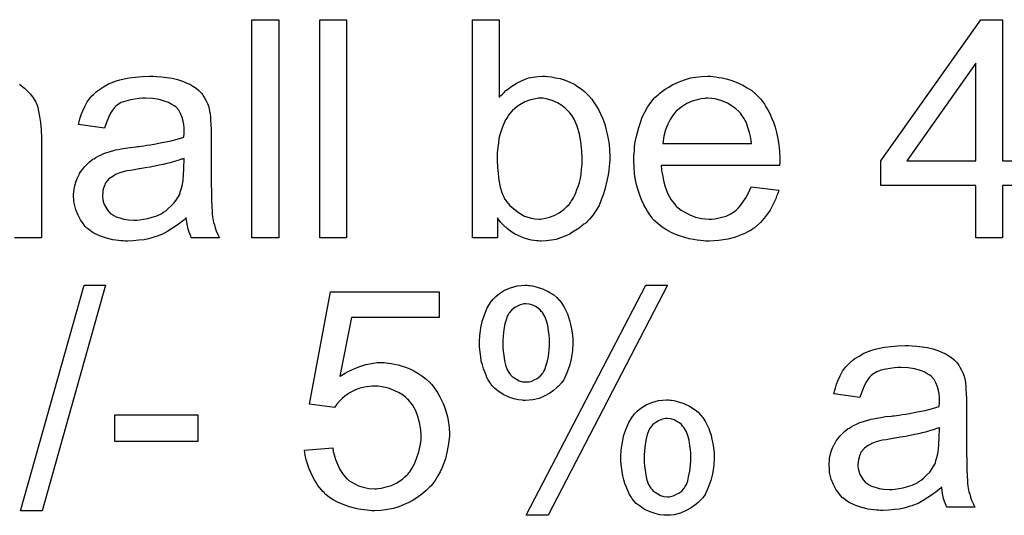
# Model space of a CAD drawing. Extents: x -1.3 to 9.2, y -4.6 to 3.5.
# Tile 120 of 215: x 6.232 to 6.593, y -0.906 to -0.724. Entities that reach past the tile are written whole.
import ezdxf

# ---------------------------------------------------------------- set-up
doc = ezdxf.new("R2010")
doc.units = 0
doc.layers.add('acc-ni-360-23-a_document', color=1, linetype='CONTINUOUS')

msp = doc.modelspace()

# ---------------------------------------------------------------- linework, layer by layer
at = {"layer": 'acc-ni-360-23-a_document', "color": 1}
for points in [[(6.327331, -0.803756), (6.317496, -0.803756), (6.317496, -0.723691), (6.327331, -0.723691), (6.327331, -0.803756)], [(6.352206, -0.803756), (6.342372, -0.803756), (6.342372, -0.723691), (6.352206, -0.723691), (6.352206, -0.803756)], [(6.408205, -0.752269), (6.408321, -0.752153), (6.408436, -0.751922), (6.408783, -0.751575), (6.409362, -0.750996), (6.40994, -0.750418), (6.410635, -0.749724), (6.41156, -0.749029), (6.412486, -0.748335), (6.4148, -0.746831), (6.417461, -0.745674), (6.418965, -0.745096), (6.420585, -0.744749), (6.42232, -0.744517), (6.424056, -0.744402), (6.424981, -0.744402), (6.426023, -0.744517), (6.427295, -0.744633), (6.4288, -0.74498), (6.430535, -0.745327), (6.432386, -0.745906), (6.434122, -0.7466), (6.434353, -0.746716), (6.434932, -0.746947), (6.435857, -0.747525), (6.436899, -0.74822), (6.438171, -0.749029), (6.439444, -0.750071), (6.440832, -0.751343), (6.441989, -0.752732), (6.442105, -0.752848), (6.442452, -0.753426), (6.443031, -0.754236), (6.443725, -0.755277), (6.444535, -0.756666), (6.445345, -0.758285), (6.446154, -0.760137), (6.446849, -0.762104), (6.446849, -0.762219), (6.446964, -0.762335), (6.44708, -0.762682), (6.447196, -0.763029), (6.447427, -0.764186), (6.447774, -0.76569), (6.448121, -0.767426), (6.448468, -0.769393), (6.448584, -0.771591), (6.4487, -0.773905), (6.4487, -0.774021), (6.4487, -0.774599), (6.4487, -0.775293), (6.448584, -0.776335), (6.448468, -0.777607), (6.448353, -0.778996), (6.448121, -0.780616), (6.447774, -0.782351), (6.446849, -0.786053), (6.44627, -0.78802), (6.445576, -0.789872), (6.444766, -0.791838), (6.443725, -0.793574), (6.442568, -0.795309), (6.441295, -0.796929), (6.441179, -0.797045), (6.440948, -0.797276), (6.440601, -0.797624), (6.440022, -0.798202), (6.439212, -0.79878), (6.438403, -0.799475), (6.437477, -0.800169), (6.43632, -0.800979), (6.435047, -0.801673), (6.433775, -0.802483), (6.430651, -0.803756), (6.429031, -0.804334), (6.427295, -0.804681), (6.425444, -0.804913), (6.423593, -0.805028), (6.42313, -0.805028), (6.422552, -0.804913), (6.421858, -0.804913), (6.421048, -0.804797), (6.420006, -0.804566), (6.417692, -0.803987), (6.41642, -0.803524), (6.415147, -0.802946), (6.413758, -0.802251), (6.412486, -0.801442), (6.411097, -0.8004), (6.409825, -0.799243), (6.408668, -0.797971), (6.407511, -0.796466), (6.407511, -0.803756), (6.39837, -0.803756), (6.39837, -0.723691), (6.408205, -0.723691), (6.408205, -0.752269)], [(6.592746, -0.775525), (6.603622, -0.775525), (6.603622, -0.784549), (6.592746, -0.784549), (6.592746, -0.803756), (6.582912, -0.803756), (6.582912, -0.784549), (6.548086, -0.784549), (6.548086, -0.775525), (6.584763, -0.723691), (6.592746, -0.723691), (6.592746, -0.775525)], [(6.582912, -0.739658), (6.557689, -0.775525), (6.582912, -0.775525), (6.582912, -0.739658)], [(6.282555, -0.744517), (6.28429, -0.744633), (6.286257, -0.744864), (6.288224, -0.745212), (6.290191, -0.745674), (6.292042, -0.746253), (6.292274, -0.746369), (6.292852, -0.7466), (6.293662, -0.746947), (6.294703, -0.74741), (6.29586, -0.748104), (6.297017, -0.748798), (6.298059, -0.749724), (6.298984, -0.750649), (6.2991, -0.750765), (6.299331, -0.751112), (6.299678, -0.751691), (6.300141, -0.752385), (6.30072, -0.753426), (6.301182, -0.754467), (6.301645, -0.75574), (6.301992, -0.757244), (6.301992, -0.75736), (6.302108, -0.757707), (6.302224, -0.758401), (6.302339, -0.759327), (6.302339, -0.7606), (6.302455, -0.762104), (6.302571, -0.764071), (6.302571, -0.766269), (6.302571, -0.779459), (6.302571, -0.779574), (6.302571, -0.780037), (6.302571, -0.780731), (6.302571, -0.781657), (6.302571, -0.782698), (6.302571, -0.783971), (6.302686, -0.786748), (6.302686, -0.78964), (6.302802, -0.792533), (6.302918, -0.793806), (6.302918, -0.794962), (6.303034, -0.796004), (6.303149, -0.796814), (6.303149, -0.796929), (6.303265, -0.797392), (6.303381, -0.798086), (6.303728, -0.799012), (6.303959, -0.800053), (6.304422, -0.80121), (6.305001, -0.802483), (6.305579, -0.803756), (6.295282, -0.803756), (6.295166, -0.80364), (6.29505, -0.803177), (6.294819, -0.802599), (6.294472, -0.801673), (6.294125, -0.800632), (6.293893, -0.799359), (6.293662, -0.797971), (6.293431, -0.796467), (6.293315, -0.796467), (6.293199, -0.796698), (6.292505, -0.797277), (6.291464, -0.798086), (6.290075, -0.799128), (6.28834, -0.800169), (6.286604, -0.801326), (6.284753, -0.802367), (6.282786, -0.803177), (6.282555, -0.803293), (6.28186, -0.803409), (6.280819, -0.803756), (6.279547, -0.804103), (6.277927, -0.80445), (6.276075, -0.804681), (6.273993, -0.804913), (6.27191, -0.805028), (6.270985, -0.805028), (6.270291, -0.804913), (6.269481, -0.804913), (6.268555, -0.804797), (6.266472, -0.80445), (6.264158, -0.803871), (6.261613, -0.803062), (6.259299, -0.801904), (6.257216, -0.8004), (6.256985, -0.800169), (6.256407, -0.799591), (6.255597, -0.798549), (6.254671, -0.797161), (6.253745, -0.795425), (6.252935, -0.793458), (6.252357, -0.791029), (6.252241, -0.789872), (6.252126, -0.788483), (6.252126, -0.788252), (6.252126, -0.787789), (6.252241, -0.786979), (6.252357, -0.785938), (6.252588, -0.784665), (6.252935, -0.783393), (6.253398, -0.782004), (6.253977, -0.780731), (6.254092, -0.780616), (6.254324, -0.780153), (6.254787, -0.779459), (6.255365, -0.778649), (6.256059, -0.777723), (6.256985, -0.776798), (6.257911, -0.775872), (6.259068, -0.775062), (6.259183, -0.774946), (6.259646, -0.774715), (6.260225, -0.774252), (6.26115, -0.773789), (6.262191, -0.773327), (6.263464, -0.772748), (6.264737, -0.772285), (6.266241, -0.771822), (6.266357, -0.771822), (6.266819, -0.771707), (6.267514, -0.771475), (6.268439, -0.77136), (6.269596, -0.771128), (6.2711, -0.770897), (6.272836, -0.77055), (6.274918, -0.770318), (6.275034, -0.770318), (6.275497, -0.770203), (6.276075, -0.770203), (6.276885, -0.770087), (6.277811, -0.769971), (6.278968, -0.76974), (6.280241, -0.769624), (6.281629, -0.769393), (6.284406, -0.768814), (6.287414, -0.768236), (6.290075, -0.767542), (6.291348, -0.767194), (6.292505, -0.766847), (6.292505, -0.766732), (6.292505, -0.7665), (6.292621, -0.765806), (6.292621, -0.764996), (6.292621, -0.764533), (6.292621, -0.764302), (6.292621, -0.764186), (6.292621, -0.764071), (6.292621, -0.763376), (6.292505, -0.762219), (6.292274, -0.760947), (6.291926, -0.759558), (6.291348, -0.75817), (6.290654, -0.756897), (6.289728, -0.755856), (6.289612, -0.75574), (6.289034, -0.755277), (6.288108, -0.754815), (6.286951, -0.75412), (6.285332, -0.753542), (6.28348, -0.752963), (6.281166, -0.752616), (6.278505, -0.752501), (6.277348, -0.752501), (6.276191, -0.752616), (6.274571, -0.752848), (6.272952, -0.753079), (6.271216, -0.753542), (6.269596, -0.75412), (6.268208, -0.75493), (6.268092, -0.755046), (6.267629, -0.755393), (6.267051, -0.755972), (6.266357, -0.756897), (6.265663, -0.758054), (6.264853, -0.759558), (6.264158, -0.761409), (6.263464, -0.763492), (6.253861, -0.762219), (6.253861, -0.762104), (6.253977, -0.761988), (6.253977, -0.761641), (6.254092, -0.761178), (6.25444, -0.760137), (6.254902, -0.758633), (6.255481, -0.757129), (6.256175, -0.755509), (6.257101, -0.753889), (6.258142, -0.752385), (6.258258, -0.752269), (6.258721, -0.751806), (6.259415, -0.751112), (6.26034, -0.750187), (6.261613, -0.749261), (6.263117, -0.748335), (6.264853, -0.747294), (6.266819, -0.746484), (6.266935, -0.746484), (6.267051, -0.746369), (6.267398, -0.746253), (6.267861, -0.746137), (6.269018, -0.74579), (6.270638, -0.745443), (6.272489, -0.745096), (6.274803, -0.744749), (6.277233, -0.744517), (6.280009, -0.744402), (6.281282, -0.744402), (6.282555, -0.744517)], [(6.486534, -0.744517), (6.487459, -0.744633), (6.488616, -0.744864), (6.489889, -0.745096), (6.491393, -0.745443), (6.492782, -0.74579), (6.494401, -0.746368), (6.495905, -0.746947), (6.497525, -0.747757), (6.499145, -0.748682), (6.500765, -0.749724), (6.502269, -0.750996), (6.503657, -0.752385), (6.503773, -0.7525), (6.504005, -0.752732), (6.504352, -0.753195), (6.504814, -0.753889), (6.505393, -0.754699), (6.505971, -0.755624), (6.506666, -0.756781), (6.50736, -0.75817), (6.508054, -0.759674), (6.508748, -0.761294), (6.509327, -0.763145), (6.509905, -0.765112), (6.510368, -0.76731), (6.510715, -0.769624), (6.510947, -0.772054), (6.511062, -0.774715), (6.511062, -0.774831), (6.511062, -0.775293), (6.511062, -0.776103), (6.510947, -0.77726), (6.467559, -0.77726), (6.467559, -0.777376), (6.467559, -0.777723), (6.467675, -0.778186), (6.467675, -0.77888), (6.46779, -0.77969), (6.468022, -0.780616), (6.468369, -0.782698), (6.469063, -0.785012), (6.469989, -0.787558), (6.471261, -0.789872), (6.472881, -0.791954), (6.472997, -0.791954), (6.473113, -0.792186), (6.473807, -0.792764), (6.474848, -0.793574), (6.476236, -0.794384), (6.478088, -0.795309), (6.48017, -0.796119), (6.482484, -0.796698), (6.483757, -0.796814), (6.485145, -0.796929), (6.486071, -0.796929), (6.487112, -0.796814), (6.488385, -0.796582), (6.489773, -0.796235), (6.491393, -0.795772), (6.492897, -0.795078), (6.494401, -0.794153), (6.494517, -0.794037), (6.495096, -0.793574), (6.49579, -0.79288), (6.4966, -0.791954), (6.497525, -0.790682), (6.498567, -0.789062), (6.499608, -0.787211), (6.500533, -0.785012), (6.510715, -0.786285), (6.510715, -0.786401), (6.510599, -0.786632), (6.510484, -0.787095), (6.510252, -0.787789), (6.509905, -0.788483), (6.509558, -0.789409), (6.508632, -0.791376), (6.507475, -0.793574), (6.505856, -0.795888), (6.504005, -0.798086), (6.50169, -0.800169), (6.501575, -0.800169), (6.501343, -0.8004), (6.500996, -0.800632), (6.500533, -0.800979), (6.499839, -0.801326), (6.499145, -0.801673), (6.49822, -0.802136), (6.497178, -0.802599), (6.496021, -0.803061), (6.494864, -0.803524), (6.491972, -0.804218), (6.488732, -0.804797), (6.485145, -0.805028), (6.483873, -0.805028), (6.483063, -0.804913), (6.482021, -0.804797), (6.480749, -0.804566), (6.47936, -0.804334), (6.477856, -0.804103), (6.474617, -0.803177), (6.472881, -0.802483), (6.471261, -0.801789), (6.469526, -0.800863), (6.467906, -0.799822), (6.466402, -0.798665), (6.464898, -0.797276), (6.464782, -0.797161), (6.464551, -0.796929), (6.464204, -0.796466), (6.463741, -0.795772), (6.463162, -0.794962), (6.462584, -0.794037), (6.46189, -0.79288), (6.461195, -0.791607), (6.460501, -0.790103), (6.459807, -0.788483), (6.459229, -0.786632), (6.45865, -0.784665), (6.458187, -0.782582), (6.45784, -0.780269), (6.457609, -0.777839), (6.457493, -0.775293), (6.457493, -0.775178), (6.457493, -0.774599), (6.457493, -0.773905), (6.457609, -0.772864), (6.457725, -0.771591), (6.45784, -0.770203), (6.458072, -0.768583), (6.458419, -0.766963), (6.459344, -0.763261), (6.459923, -0.761409), (6.460617, -0.759442), (6.461543, -0.757591), (6.462584, -0.755856), (6.463741, -0.75412), (6.465014, -0.7525), (6.465129, -0.752385), (6.465361, -0.752153), (6.465824, -0.751806), (6.466402, -0.751228), (6.467096, -0.750649), (6.468022, -0.749955), (6.469063, -0.749145), (6.470336, -0.748451), (6.471609, -0.747641), (6.473113, -0.746947), (6.474732, -0.746253), (6.476468, -0.745674), (6.478319, -0.745096), (6.480286, -0.744749), (6.482369, -0.744517), (6.484567, -0.744402), (6.485724, -0.744402), (6.486534, -0.744517)], [(6.232225, -0.74741), (6.233035, -0.747988), (6.234076, -0.748798), (6.235118, -0.74984), (6.236275, -0.750996), (6.237316, -0.752385), (6.238242, -0.754005), (6.238357, -0.754236), (6.238589, -0.754815), (6.238936, -0.755856), (6.239283, -0.75736), (6.23963, -0.759211), (6.239977, -0.761409), (6.240208, -0.764071), (6.240324, -0.767079), (6.240324, -0.803756), (6.23049, -0.803756)], [(6.424287, -0.7525), (6.422552, -0.7525), (6.422089, -0.752616), (6.420816, -0.752848), (6.419312, -0.753195), (6.417577, -0.753889), (6.415725, -0.75493), (6.4148, -0.755509), (6.413874, -0.756319), (6.412949, -0.757129), (6.412023, -0.75817), (6.412023, -0.758285), (6.411792, -0.758401), (6.41156, -0.758748), (6.411329, -0.759211), (6.410982, -0.75979), (6.410519, -0.760484), (6.410172, -0.761294), (6.409709, -0.762219), (6.409246, -0.763376), (6.408899, -0.764533), (6.408436, -0.765922), (6.408089, -0.76731), (6.407858, -0.76893), (6.407626, -0.770665), (6.407395, -0.772401), (6.407395, -0.774368), (6.407395, -0.774484), (6.407395, -0.774831), (6.407395, -0.775409), (6.407395, -0.776103), (6.407511, -0.776913), (6.407511, -0.777955), (6.407742, -0.780153), (6.408089, -0.782582), (6.408552, -0.785128), (6.409246, -0.787442), (6.409709, -0.788483), (6.410172, -0.789409), (6.410172, -0.789524), (6.410403, -0.789756), (6.410635, -0.790103), (6.410982, -0.790566), (6.412023, -0.791838), (6.413527, -0.793111), (6.415263, -0.7945), (6.417461, -0.795772), (6.418618, -0.796235), (6.420006, -0.796582), (6.421279, -0.796814), (6.422783, -0.796929), (6.423362, -0.796929), (6.423824, -0.796814), (6.425097, -0.796582), (6.426601, -0.796235), (6.428337, -0.795541), (6.430188, -0.794615), (6.432039, -0.793227), (6.432965, -0.792301), (6.43389, -0.791376), (6.43389, -0.79126), (6.434122, -0.791144), (6.434353, -0.790797), (6.434584, -0.790334), (6.435047, -0.789756), (6.435394, -0.789062), (6.435857, -0.788136), (6.43632, -0.787211), (6.436667, -0.786053), (6.43713, -0.784896), (6.437593, -0.783508), (6.43794, -0.782004), (6.438171, -0.780384), (6.438403, -0.778649), (6.438634, -0.776682), (6.438634, -0.774715), (6.438634, -0.774599), (6.438634, -0.774252), (6.438634, -0.773674), (6.438518, -0.772864), (6.438518, -0.771938), (6.438403, -0.770781), (6.438056, -0.768351), (6.437593, -0.76569), (6.436783, -0.762798), (6.435626, -0.760252), (6.434932, -0.75898), (6.434122, -0.757938), (6.434122, -0.757823), (6.43389, -0.757707), (6.433312, -0.757129), (6.432386, -0.756203), (6.431114, -0.755162), (6.429494, -0.754236), (6.427642, -0.75331), (6.425444, -0.752732), (6.424287, -0.7525)], [(6.484683, -0.7525), (6.483988, -0.7525), (6.483526, -0.752616), (6.482253, -0.752732), (6.480749, -0.753079), (6.478898, -0.753658), (6.476931, -0.754467), (6.475079, -0.755624), (6.473228, -0.757129), (6.472997, -0.75736), (6.472534, -0.757938), (6.471724, -0.75898), (6.470914, -0.760368), (6.469989, -0.761988), (6.469179, -0.764071), (6.468485, -0.7665), (6.468137, -0.769161), (6.500649, -0.769161), (6.500649, -0.769046), (6.500649, -0.768814), (6.500533, -0.768467), (6.500533, -0.768004), (6.500302, -0.766616), (6.499955, -0.765112), (6.499377, -0.763261), (6.498798, -0.761525), (6.497872, -0.75979), (6.496831, -0.758285), (6.496831, -0.75817), (6.4966, -0.758054), (6.496021, -0.75736), (6.49498, -0.756434), (6.493592, -0.755393), (6.491856, -0.754352), (6.489773, -0.753426), (6.487344, -0.752732), (6.486071, -0.752616), (6.484683, -0.7525)], [(6.292621, -0.774599), (6.292505, -0.774599), (6.292389, -0.774715), (6.292042, -0.774831), (6.291579, -0.774946), (6.291001, -0.775178), (6.290307, -0.775409), (6.289497, -0.775641), (6.288571, -0.775872), (6.28753, -0.776219), (6.286257, -0.776451), (6.284984, -0.776798), (6.28348, -0.777145), (6.28186, -0.777492), (6.280241, -0.777839), (6.27839, -0.77807), (6.276423, -0.778417), (6.276191, -0.778417), (6.275497, -0.778533), (6.27434, -0.778764), (6.273067, -0.778996), (6.271679, -0.779227), (6.270291, -0.779574), (6.269018, -0.779922), (6.267861, -0.780384), (6.267745, -0.780384), (6.267398, -0.780616), (6.266935, -0.780847), (6.266472, -0.781194), (6.265084, -0.78212), (6.263927, -0.783508), (6.263927, -0.783624), (6.263696, -0.783855), (6.26358, -0.784318), (6.263349, -0.784897), (6.263117, -0.785591), (6.262886, -0.786285), (6.26277, -0.787211), (6.262654, -0.788136), (6.262654, -0.788252), (6.262654, -0.78883), (6.26277, -0.789525), (6.263001, -0.79045), (6.263349, -0.791491), (6.263927, -0.792533), (6.264621, -0.79369), (6.265547, -0.794731), (6.265663, -0.794847), (6.266125, -0.795078), (6.266819, -0.795541), (6.267745, -0.796004), (6.269018, -0.796467), (6.270522, -0.796929), (6.272257, -0.797161), (6.27434, -0.797277), (6.275266, -0.797277), (6.276423, -0.797161), (6.277695, -0.796929), (6.279315, -0.796698), (6.280935, -0.796235), (6.28267, -0.795657), (6.284406, -0.794847), (6.284637, -0.794731), (6.2851, -0.794384), (6.28591, -0.793806), (6.286836, -0.792996), (6.287877, -0.79207), (6.289034, -0.790913), (6.289959, -0.789525), (6.290885, -0.78802), (6.291001, -0.787905), (6.291117, -0.787442), (6.291348, -0.786632), (6.291695, -0.785591), (6.292042, -0.784202), (6.292274, -0.782583), (6.292389, -0.780616), (6.292505, -0.778302), (6.292621, -0.774599)], [(6.240556, -0.903998), (6.232688, -0.903998), (6.255944, -0.821157), (6.263811, -0.821157), (6.240556, -0.903998)], [(6.418965, -0.821273), (6.419543, -0.821273), (6.420353, -0.821388), (6.422089, -0.821851), (6.424056, -0.82243), (6.426138, -0.823471), (6.428221, -0.824744), (6.429262, -0.825669), (6.430188, -0.826595), (6.430304, -0.826711), (6.430419, -0.826826), (6.430651, -0.827173), (6.430998, -0.827636), (6.431345, -0.828215), (6.431808, -0.828909), (6.43227, -0.829719), (6.432733, -0.830644), (6.433196, -0.831686), (6.433543, -0.832843), (6.434006, -0.834115), (6.434353, -0.835619), (6.4347, -0.837124), (6.434932, -0.838743), (6.435163, -0.840595), (6.435163, -0.842446), (6.435163, -0.842561), (6.435163, -0.842909), (6.435163, -0.843371), (6.435047, -0.844066), (6.435047, -0.844991), (6.434932, -0.845917), (6.434584, -0.848231), (6.43389, -0.850776), (6.432965, -0.853322), (6.431808, -0.855867), (6.430998, -0.857024), (6.430072, -0.858065), (6.429841, -0.858297), (6.429147, -0.858875), (6.428105, -0.859801), (6.426717, -0.860726), (6.424866, -0.861768), (6.422783, -0.862693), (6.420469, -0.863272), (6.419196, -0.863387), (6.417808, -0.863503), (6.417114, -0.863503), (6.416651, -0.863387), (6.415263, -0.863272), (6.413527, -0.862809), (6.411676, -0.86223), (6.409593, -0.861305), (6.407626, -0.859916), (6.406585, -0.859106), (6.405659, -0.858181), (6.405659, -0.858065), (6.405428, -0.857949), (6.405197, -0.857602), (6.404965, -0.85714), (6.404618, -0.856561), (6.404155, -0.855867), (6.403693, -0.855057), (6.403346, -0.854131), (6.402883, -0.852974), (6.40242, -0.851817), (6.402073, -0.850429), (6.40161, -0.849041), (6.401379, -0.847421), (6.401147, -0.845685), (6.400916, -0.843834), (6.400916, -0.841867), (6.400916, -0.841752), (6.400916, -0.84152), (6.400916, -0.841057), (6.401032, -0.840363), (6.401032, -0.839669), (6.401147, -0.838743), (6.401494, -0.836777), (6.401957, -0.834462), (6.402767, -0.832033), (6.403808, -0.829487), (6.405197, -0.827173), (6.405197, -0.827058), (6.405428, -0.826942), (6.406007, -0.826248), (6.406932, -0.825322), (6.408321, -0.824165), (6.410172, -0.823008), (6.412254, -0.822082), (6.4148, -0.821388), (6.416188, -0.821273), (6.417692, -0.821157), (6.418386, -0.821157), (6.418965, -0.821273)], [(6.426138, -0.905618), (6.418039, -0.905618), (6.46189, -0.821157), (6.469873, -0.821157), (6.426138, -0.905618)], [(6.386106, -0.832958), (6.354057, -0.832958), (6.349776, -0.854594), (6.349892, -0.854479), (6.350123, -0.854363), (6.350471, -0.854131), (6.351049, -0.853784), (6.351743, -0.853437), (6.352553, -0.852975), (6.354404, -0.852049), (6.356718, -0.851123), (6.359264, -0.850313), (6.362041, -0.849735), (6.363429, -0.849504), (6.365974, -0.849504), (6.366669, -0.849619), (6.367594, -0.849735), (6.368636, -0.849851), (6.369792, -0.850082), (6.371065, -0.850429), (6.373842, -0.851239), (6.375346, -0.851817), (6.37685, -0.852627), (6.378354, -0.853437), (6.379858, -0.854363), (6.381247, -0.85552), (6.382635, -0.856793), (6.382751, -0.856908), (6.382982, -0.85714), (6.383329, -0.857487), (6.383792, -0.858065), (6.384371, -0.858875), (6.384949, -0.859685), (6.385643, -0.860726), (6.386338, -0.861883), (6.386916, -0.863156), (6.38761, -0.864544), (6.388189, -0.866164), (6.388767, -0.867784), (6.38923, -0.86952), (6.389577, -0.871486), (6.389809, -0.873453), (6.389924, -0.875536), (6.389924, -0.875652), (6.389924, -0.875999), (6.389924, -0.876577), (6.389809, -0.877387), (6.389693, -0.878313), (6.389577, -0.879354), (6.389346, -0.880627), (6.389114, -0.881899), (6.38842, -0.884908), (6.387263, -0.888032), (6.386569, -0.889651), (6.385643, -0.891155), (6.384718, -0.892775), (6.383561, -0.894279), (6.383445, -0.894395), (6.383214, -0.894742), (6.382751, -0.895205), (6.382172, -0.895784), (6.381363, -0.896478), (6.380437, -0.897403), (6.37928, -0.898213), (6.378007, -0.899139), (6.376619, -0.900064), (6.374999, -0.900874), (6.373264, -0.901684), (6.371412, -0.902494), (6.369445, -0.903073), (6.367247, -0.903535), (6.364933, -0.903883), (6.362503, -0.903998), (6.361462, -0.903998), (6.360652, -0.903883), (6.359727, -0.903767), (6.358685, -0.903651), (6.357413, -0.903535), (6.35614, -0.903188), (6.353247, -0.902494), (6.350355, -0.901453), (6.348851, -0.900759), (6.347347, -0.899949), (6.345958, -0.899023), (6.34457, -0.897982), (6.344454, -0.897866), (6.344223, -0.89775), (6.343991, -0.897288), (6.343529, -0.896825), (6.34295, -0.896246), (6.342372, -0.895552), (6.341677, -0.894626), (6.341099, -0.893585), (6.340405, -0.892544), (6.339711, -0.891271), (6.338438, -0.888494), (6.337396, -0.885255), (6.337049, -0.883519), (6.336818, -0.881668), (6.347115, -0.880858), (6.347115, -0.880974), (6.347115, -0.881205), (6.347231, -0.881552), (6.347347, -0.882131), (6.347694, -0.883404), (6.348157, -0.885139), (6.348851, -0.886875), (6.349776, -0.888841), (6.350933, -0.890577), (6.352322, -0.892197), (6.352553, -0.892312), (6.353016, -0.892775), (6.353942, -0.893354), (6.355214, -0.894048), (6.356603, -0.894742), (6.358338, -0.895321), (6.360305, -0.895784), (6.362503, -0.895899), (6.363198, -0.895899), (6.36366, -0.895784), (6.365049, -0.895668), (6.366669, -0.895205), (6.368636, -0.894626), (6.370602, -0.893701), (6.372685, -0.892312), (6.373611, -0.891503), (6.374536, -0.890577), (6.374652, -0.890461), (6.374768, -0.890346), (6.374999, -0.889999), (6.375346, -0.889651), (6.376156, -0.888379), (6.377082, -0.886759), (6.377891, -0.884792), (6.378701, -0.882362), (6.37928, -0.87947), (6.379511, -0.877966), (6.379511, -0.876346), (6.379511, -0.87623), (6.379511, -0.875999), (6.379511, -0.875536), (6.379396, -0.874957), (6.379396, -0.874263), (6.37928, -0.873453), (6.378933, -0.871602), (6.378354, -0.869404), (6.377544, -0.867206), (6.376387, -0.865123), (6.374768, -0.863156), (6.374768, -0.86304), (6.374536, -0.862925), (6.373958, -0.862346), (6.372916, -0.861536), (6.371528, -0.860611), (6.369677, -0.859801), (6.367594, -0.858991), (6.365164, -0.858412), (6.363776, -0.858181), (6.361578, -0.858181), (6.360652, -0.858297), (6.359495, -0.858412), (6.358107, -0.85876), (6.356718, -0.859107), (6.355214, -0.859685), (6.35371, -0.860379), (6.353595, -0.860495), (6.353132, -0.860726), (6.352438, -0.861305), (6.351512, -0.861883), (6.350586, -0.862693), (6.349661, -0.863735), (6.348619, -0.864776), (6.34781, -0.866049), (6.338553, -0.864776), (6.346305, -0.823587), (6.386106, -0.823587), (6.386106, -0.832958)], [(6.417924, -0.827983), (6.417345, -0.827983), (6.416651, -0.828099), (6.415841, -0.82833), (6.414916, -0.828793), (6.413874, -0.829372), (6.412833, -0.830182), (6.411907, -0.831223), (6.411792, -0.831338), (6.41156, -0.831801), (6.411097, -0.832611), (6.41075, -0.833884), (6.410288, -0.835388), (6.409825, -0.837471), (6.409709, -0.838628), (6.409593, -0.8399), (6.409478, -0.841289), (6.409478, -0.842793), (6.409478, -0.842909), (6.409478, -0.84314), (6.409478, -0.843487), (6.409478, -0.844066), (6.409593, -0.845338), (6.409825, -0.846958), (6.410056, -0.848809), (6.410519, -0.850545), (6.411097, -0.852164), (6.411907, -0.853553), (6.412023, -0.853669), (6.41237, -0.854016), (6.412833, -0.854594), (6.413527, -0.855057), (6.414453, -0.855635), (6.415494, -0.856214), (6.416651, -0.856561), (6.417924, -0.856677), (6.418502, -0.856677), (6.419196, -0.856561), (6.420122, -0.85633), (6.421048, -0.855867), (6.422089, -0.855404), (6.42313, -0.854594), (6.424056, -0.853553), (6.424172, -0.853437), (6.424403, -0.852974), (6.424866, -0.852164), (6.425328, -0.850892), (6.425791, -0.849388), (6.426254, -0.847305), (6.42637, -0.846148), (6.426485, -0.844875), (6.426601, -0.843487), (6.426601, -0.841983), (6.426601, -0.841867), (6.426601, -0.841636), (6.426601, -0.841289), (6.426601, -0.84071), (6.426485, -0.839438), (6.426254, -0.837818), (6.426023, -0.835966), (6.42556, -0.834231), (6.424866, -0.832611), (6.424056, -0.831223), (6.42394, -0.831107), (6.423593, -0.83076), (6.42313, -0.830182), (6.422436, -0.829603), (6.42151, -0.829024), (6.420469, -0.828446), (6.419196, -0.828099), (6.417924, -0.827983)], [(6.559541, -0.843371), (6.561276, -0.843487), (6.563243, -0.843718), (6.56521, -0.844066), (6.567177, -0.844528), (6.569028, -0.845107), (6.569259, -0.845222), (6.569838, -0.845454), (6.570648, -0.845801), (6.571689, -0.846264), (6.572846, -0.846958), (6.574003, -0.847652), (6.575044, -0.848578), (6.57597, -0.849503), (6.576086, -0.849619), (6.576317, -0.849966), (6.576664, -0.850545), (6.577127, -0.851239), (6.577705, -0.85228), (6.578168, -0.853322), (6.578631, -0.854594), (6.578978, -0.856098), (6.578978, -0.856214), (6.579094, -0.856561), (6.579209, -0.857255), (6.579325, -0.858181), (6.579325, -0.859454), (6.579441, -0.860958), (6.579557, -0.862925), (6.579557, -0.865123), (6.579557, -0.878313), (6.579557, -0.878428), (6.579557, -0.878891), (6.579557, -0.879585), (6.579557, -0.880511), (6.579557, -0.881552), (6.579557, -0.882825), (6.579672, -0.885602), (6.579672, -0.888494), (6.579788, -0.891387), (6.579904, -0.892659), (6.579904, -0.893817), (6.580019, -0.894858), (6.580135, -0.895668), (6.580135, -0.895783), (6.580251, -0.896246), (6.580367, -0.89694), (6.580714, -0.897866), (6.580945, -0.898907), (6.581408, -0.900064), (6.581986, -0.901337), (6.582565, -0.90261), (6.572267, -0.90261), (6.572152, -0.902494), (6.572036, -0.902031), (6.571805, -0.901453), (6.571458, -0.900527), (6.57111, -0.899486), (6.570879, -0.898213), (6.570648, -0.896825), (6.570416, -0.895321), (6.570301, -0.895321), (6.570185, -0.895552), (6.569491, -0.89613), (6.568449, -0.89694), (6.567061, -0.897982), (6.565325, -0.899023), (6.56359, -0.90018), (6.561739, -0.901221), (6.559772, -0.902031), (6.559541, -0.902147), (6.558846, -0.902263), (6.557805, -0.90261), (6.556532, -0.902957), (6.554913, -0.903304), (6.553061, -0.903535), (6.550979, -0.903767), (6.548896, -0.903882), (6.547971, -0.903882), (6.547276, -0.903767), (6.546466, -0.903767), (6.545541, -0.903651), (6.543458, -0.903304), (6.541144, -0.902725), (6.538599, -0.901915), (6.536285, -0.900759), (6.534202, -0.899254), (6.533971, -0.899023), (6.533392, -0.898444), (6.532582, -0.897403), (6.531657, -0.896015), (6.530731, -0.894279), (6.529921, -0.892312), (6.529343, -0.889883), (6.529227, -0.888726), (6.529111, -0.887337), (6.529111, -0.887106), (6.529111, -0.886643), (6.529227, -0.885833), (6.529343, -0.884792), (6.529574, -0.883519), (6.529921, -0.882246), (6.530384, -0.880858), (6.530963, -0.879585), (6.531078, -0.87947), (6.53131, -0.879007), (6.531773, -0.878313), (6.532351, -0.877503), (6.533045, -0.876577), (6.533971, -0.875652), (6.534896, -0.874726), (6.536053, -0.873916), (6.536169, -0.8738), (6.536632, -0.873569), (6.53721, -0.873106), (6.538136, -0.872643), (6.539177, -0.872181), (6.54045, -0.871602), (6.541723, -0.871139), (6.543227, -0.870677), (6.543342, -0.870677), (6.543805, -0.870561), (6.544499, -0.870329), (6.545425, -0.870214), (6.546582, -0.869982), (6.548086, -0.869751), (6.549822, -0.869404), (6.551904, -0.869172), (6.55202, -0.869172), (6.552483, -0.869057), (6.553061, -0.869057), (6.553871, -0.868941), (6.554797, -0.868825), (6.555954, -0.868594), (6.557226, -0.868478), (6.558615, -0.868247), (6.561392, -0.867668), (6.5644, -0.86709), (6.567061, -0.866396), (6.568334, -0.866048), (6.569491, -0.865701), (6.569491, -0.865586), (6.569491, -0.865354), (6.569606, -0.86466), (6.569606, -0.86385), (6.569606, -0.863387), (6.569606, -0.863156), (6.569606, -0.86304), (6.569606, -0.862925), (6.569606, -0.86223), (6.569491, -0.861073), (6.569259, -0.859801), (6.568912, -0.858412), (6.568334, -0.857024), (6.56764, -0.855751), (6.566714, -0.85471), (6.566598, -0.854594), (6.56602, -0.854131), (6.565094, -0.853669), (6.563937, -0.852974), (6.562317, -0.852396), (6.560466, -0.851817), (6.558152, -0.85147), (6.555491, -0.851355), (6.554334, -0.851355), (6.553177, -0.85147), (6.551557, -0.851702), (6.549937, -0.851933), (6.548202, -0.852396), (6.546582, -0.852974), (6.545194, -0.853784), (6.545078, -0.8539), (6.544615, -0.854247), (6.544037, -0.854826), (6.543342, -0.855751), (6.542648, -0.856908), (6.541838, -0.858412), (6.541144, -0.860264), (6.54045, -0.862346), (6.530847, -0.861073), (6.530847, -0.860958), (6.530963, -0.860842), (6.530963, -0.860495), (6.531078, -0.860032), (6.531425, -0.858991), (6.531888, -0.857487), (6.532467, -0.855983), (6.533161, -0.854363), (6.534087, -0.852743), (6.535128, -0.851239), (6.535243, -0.851123), (6.535706, -0.85066), (6.5364, -0.849966), (6.537326, -0.849041), (6.538599, -0.848115), (6.540103, -0.847189), (6.541838, -0.846148), (6.543805, -0.845338), (6.543921, -0.845338), (6.544037, -0.845222), (6.544384, -0.845107), (6.544847, -0.844991), (6.546004, -0.844644), (6.547623, -0.844297), (6.549475, -0.84395), (6.551789, -0.843603), (6.554218, -0.843371), (6.556995, -0.843256), (6.558268, -0.843256), (6.559541, -0.843371)], [(6.470799, -0.863387), (6.471377, -0.863387), (6.472187, -0.863503), (6.473922, -0.863966), (6.475889, -0.864544), (6.477972, -0.865586), (6.480055, -0.866858), (6.481096, -0.867784), (6.482021, -0.86871), (6.482137, -0.868825), (6.482253, -0.868941), (6.482484, -0.869288), (6.482831, -0.869751), (6.483178, -0.870329), (6.483641, -0.871024), (6.484104, -0.871833), (6.484567, -0.872759), (6.48503, -0.8738), (6.485377, -0.874957), (6.48584, -0.87623), (6.486187, -0.877734), (6.486534, -0.879238), (6.486765, -0.880858), (6.486997, -0.882709), (6.486997, -0.884561), (6.486997, -0.884676), (6.486997, -0.885023), (6.486997, -0.885486), (6.486881, -0.88618), (6.486881, -0.887106), (6.486765, -0.888032), (6.486418, -0.890346), (6.485724, -0.892891), (6.484798, -0.895436), (6.483641, -0.897982), (6.482831, -0.899139), (6.481906, -0.90018), (6.481674, -0.900411), (6.48098, -0.90099), (6.479939, -0.901915), (6.478551, -0.902841), (6.476699, -0.903882), (6.474617, -0.904808), (6.472303, -0.905386), (6.47103, -0.905502), (6.469642, -0.905618), (6.468947, -0.905618), (6.468485, -0.905502), (6.467096, -0.905386), (6.465361, -0.904924), (6.46351, -0.904345), (6.461427, -0.90342), (6.45946, -0.902031), (6.458419, -0.901221), (6.457493, -0.900296), (6.457493, -0.90018), (6.457262, -0.900064), (6.45703, -0.899717), (6.456799, -0.899254), (6.456452, -0.898676), (6.455989, -0.897982), (6.455526, -0.897172), (6.455179, -0.896246), (6.454716, -0.895089), (6.454253, -0.893932), (6.453906, -0.892544), (6.453444, -0.891155), (6.453212, -0.889536), (6.452981, -0.8878), (6.452749, -0.885949), (6.452749, -0.883982), (6.452749, -0.883866), (6.452749, -0.883635), (6.452749, -0.883172), (6.452865, -0.882478), (6.452865, -0.881784), (6.452981, -0.880858), (6.453328, -0.878891), (6.453791, -0.876577), (6.454601, -0.874148), (6.455642, -0.871602), (6.45703, -0.869288), (6.45703, -0.869172), (6.457262, -0.869057), (6.45784, -0.868362), (6.458766, -0.867437), (6.460154, -0.86628), (6.462005, -0.865123), (6.464088, -0.864197), (6.466633, -0.863503), (6.468022, -0.863387), (6.469526, -0.863272), (6.47022, -0.863272), (6.470799, -0.863387)], [(6.297711, -0.878544), (6.267282, -0.878544), (6.267282, -0.86871), (6.297711, -0.86871), (6.297711, -0.878544)], [(6.469873, -0.870098), (6.469294, -0.870098), (6.468485, -0.870214), (6.467675, -0.870445), (6.466633, -0.870908), (6.465592, -0.871486), (6.464551, -0.872296), (6.463625, -0.873338), (6.46351, -0.873453), (6.463278, -0.873916), (6.462931, -0.874726), (6.462468, -0.875999), (6.462005, -0.877503), (6.461658, -0.879585), (6.461543, -0.880742), (6.461427, -0.882015), (6.461311, -0.883404), (6.461311, -0.884908), (6.461311, -0.885023), (6.461311, -0.885255), (6.461311, -0.885602), (6.461311, -0.88618), (6.461427, -0.887453), (6.461658, -0.889073), (6.46189, -0.890924), (6.462352, -0.892659), (6.462931, -0.894279), (6.463741, -0.895668), (6.463857, -0.895783), (6.464204, -0.89613), (6.464667, -0.896709), (6.465361, -0.897172), (6.466286, -0.89775), (6.467328, -0.898329), (6.468485, -0.898676), (6.469757, -0.898792), (6.470452, -0.898792), (6.471146, -0.898676), (6.471956, -0.898444), (6.472997, -0.897982), (6.474038, -0.897519), (6.475079, -0.896709), (6.476005, -0.895668), (6.476121, -0.895552), (6.476352, -0.895089), (6.476815, -0.894279), (6.477278, -0.893007), (6.477625, -0.891503), (6.478088, -0.88942), (6.478203, -0.888263), (6.478319, -0.88699), (6.478435, -0.885602), (6.478435, -0.884098), (6.478435, -0.883982), (6.478435, -0.883751), (6.478435, -0.883404), (6.478435, -0.882825), (6.478319, -0.881552), (6.478088, -0.879933), (6.477856, -0.878081), (6.477394, -0.876346), (6.476699, -0.874726), (6.475889, -0.873338), (6.475774, -0.873222), (6.475427, -0.872875), (6.474964, -0.872296), (6.47427, -0.871718), (6.473344, -0.871139), (6.472303, -0.870561), (6.471146, -0.870214), (6.469873, -0.870098)], [(6.569606, -0.873453), (6.569491, -0.873453), (6.569375, -0.873569), (6.569028, -0.873685), (6.568565, -0.8738), (6.567987, -0.874032), (6.567292, -0.874263), (6.566483, -0.874495), (6.565557, -0.874726), (6.564516, -0.875073), (6.563243, -0.875304), (6.56197, -0.875652), (6.560466, -0.875999), (6.558846, -0.876346), (6.557226, -0.876693), (6.555375, -0.876924), (6.553408, -0.877271), (6.553177, -0.877271), (6.552483, -0.877387), (6.551326, -0.877619), (6.550053, -0.87785), (6.548665, -0.878081), (6.547276, -0.878428), (6.546004, -0.878775), (6.544847, -0.879238), (6.544731, -0.879238), (6.544384, -0.87947), (6.543921, -0.879701), (6.543458, -0.880048), (6.54207, -0.880974), (6.540913, -0.882362), (6.540913, -0.882478), (6.540681, -0.882709), (6.540566, -0.883172), (6.540334, -0.883751), (6.540103, -0.884445), (6.539872, -0.885139), (6.539756, -0.886065), (6.53964, -0.88699), (6.53964, -0.887106), (6.53964, -0.887684), (6.539756, -0.888379), (6.539987, -0.889304), (6.540334, -0.890346), (6.540913, -0.891387), (6.541607, -0.892544), (6.542533, -0.893585), (6.542648, -0.893701), (6.543111, -0.893932), (6.543805, -0.894395), (6.544731, -0.894858), (6.546004, -0.895321), (6.547508, -0.895783), (6.549243, -0.896015), (6.551326, -0.89613), (6.552251, -0.89613), (6.553408, -0.896015), (6.554681, -0.895783), (6.556301, -0.895552), (6.557921, -0.895089), (6.559656, -0.894511), (6.561392, -0.893701), (6.561623, -0.893585), (6.562086, -0.893238), (6.562896, -0.892659), (6.563821, -0.89185), (6.564863, -0.890924), (6.56602, -0.889767), (6.566945, -0.888379), (6.567871, -0.886875), (6.567987, -0.886759), (6.568102, -0.886296), (6.568334, -0.885486), (6.568681, -0.884445), (6.569028, -0.883056), (6.569259, -0.881437), (6.569375, -0.87947), (6.569491, -0.877156), (6.569606, -0.873453)]]:
    msp.add_lwpolyline(points, dxfattribs=at)

doc.saveas('drawing.dxf')
